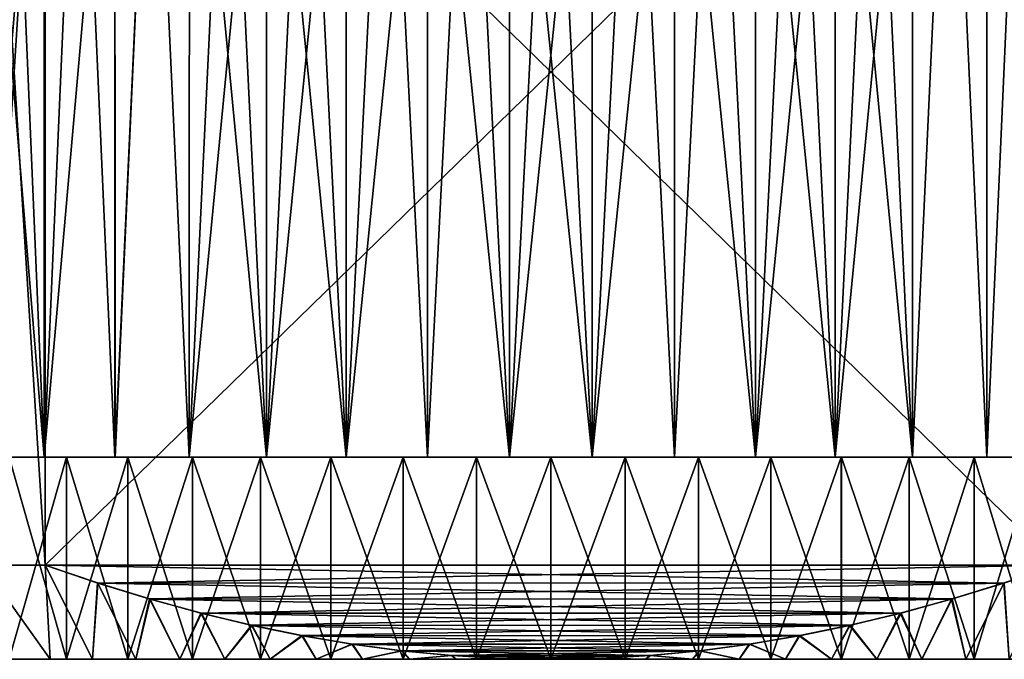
# Model space of a CAD drawing. Header units: metres. Extents: x -105 to 105, y -68 to 103.
# Tile 55 of 256: x -82 to -69, y 68 to 77. Entities that reach past the tile are written whole.
import ezdxf

# ---------------------------------------------------------------- set-up
doc = ezdxf.new("R2010")
doc.units = ezdxf.units.M
doc.layers.add('solid_FIT-BATH-150_SW0001', color=7, linetype='CONTINUOUS')

msp = doc.modelspace()

# ---------------------------------------------------------------- linework, layer by layer
at = {"layer": 'solid_FIT-BATH-150_SW0001'}
for points in [[(-82.594246, 82.82724, 13.379377), (-82.594246, 69.644539, 13.379377), (-81.763878, 69.644539, 13.796501)], [(-82.594246, 82.82724, 13.379377), (-81.763878, 69.644539, 13.796501), (-81.763878, 82.82724, 13.796501)], [(-82.594246, 69.644539, -14.786374), (-81.763878, 82.82724, -15.203499), (-81.763878, 69.644539, -15.203499)], [(-82.594246, 69.644539, -14.786374), (-82.594246, 82.82724, -14.786374), (-81.763878, 82.82724, -15.203499)], [(-68.236122, 69.644539, 13.796501), (-68.236122, 82.82724, 13.796501), (-81.763878, 69.644539, 13.796501)], [(-81.763878, 82.82724, 13.796501), (-81.763878, 69.644539, 13.796501), (-68.236122, 82.82724, 13.796501)], [(-68.236122, 69.644539, -15.203499), (-81.763878, 82.82724, -15.203499), (-68.236122, 82.82724, -15.203499)], [(-68.236122, 69.644539, -15.203499), (-81.763878, 69.644539, -15.203499), (-81.763878, 82.82724, -15.203499)], [(-82.668983, 81.834221, -10.319976), (-82.66954, 71.085892, -10.319492), (-81.775444, 71.085892, -10.969099)], [(-81.776093, 81.834221, 9.561713), (-81.775299, 71.085892, 9.562198), (-82.669395, 71.085892, 8.91261)], [(-82.22982, 81.834221, 9.247366), (-81.776093, 81.834221, 9.561713), (-82.669395, 71.085892, 8.91261)], [(-82.668983, 81.834221, -10.319976), (-81.775444, 71.085892, -10.969099), (-82.22982, 81.834221, -10.654363)], [(-82.22982, 81.834221, -10.654363), (-81.775444, 71.085892, -10.969099), (-81.776093, 81.834221, -10.96871)], [(-81.776093, 81.834221, 9.561713), (-81.308716, 81.834221, 9.855387), (-81.775299, 71.085892, 9.562198)], [(-81.776093, 81.834221, -10.96871), (-81.775444, 71.085892, -10.969099), (-81.308723, 81.834221, -11.262383)], [(-81.308723, 81.834221, -11.262383), (-81.775444, 71.085892, -10.969099), (-80.828415, 71.085892, -11.534868)], [(-80.828644, 81.834221, 10.127796), (-80.828293, 71.085892, 10.127938), (-81.775299, 71.085892, 9.562198)], [(-81.308716, 81.834221, 9.855387), (-80.828644, 81.834221, 10.127796), (-81.775299, 71.085892, 9.562198)], [(-81.308723, 81.834221, -11.262383), (-80.828415, 71.085892, -11.534868), (-80.828644, 81.834221, -11.534793)], [(-80.828644, 81.834221, 10.127796), (-80.336823, 81.834221, 10.378393), (-80.828293, 71.085892, 10.127938)], [(-80.828644, 81.834221, -11.534793), (-80.828415, 71.085892, -11.534868), (-80.336823, 81.834221, -11.78539)], [(-80.336823, 81.834221, -11.78539), (-80.828415, 71.085892, -11.534868), (-79.83477, 71.085892, -12.013388)], [(-80.336823, 81.834221, 10.378393), (-79.834641, 71.085892, 10.606444), (-80.828293, 71.085892, 10.127938)], [(-80.336823, 81.834221, 10.378393), (-79.834259, 81.834221, 10.606672), (-79.834641, 71.085892, 10.606444)], [(-80.336823, 81.834221, -11.78539), (-79.83477, 71.085892, -12.013388), (-79.834259, 81.834221, -12.013669)], [(-79.834259, 81.834221, -12.013669), (-79.83477, 71.085892, -12.013388), (-78.800972, 71.085892, -12.401473)], [(-78.800949, 81.834221, 10.994483), (-78.800781, 71.085892, 10.994538), (-79.834641, 71.085892, 10.606444)], [(-79.321953, 81.834221, 10.812173), (-78.800949, 81.834221, 10.994483), (-79.834641, 71.085892, 10.606444)], [(-79.834259, 81.834221, 10.606672), (-79.321953, 81.834221, 10.812173), (-79.834641, 71.085892, 10.606444)], [(-79.834259, 81.834221, -12.013669), (-78.800972, 71.085892, -12.401473), (-79.321953, 81.834221, -12.21917)], [(-79.321953, 81.834221, -12.21917), (-78.800972, 71.085892, -12.401473), (-78.800949, 81.834221, -12.40148)], [(-78.800949, 81.834221, -12.40148), (-78.800972, 71.085892, -12.401473), (-77.736465, 71.085892, -12.695174)], [(-78.800949, 81.834221, 10.994483), (-78.272293, 81.834221, 11.153234), (-78.800781, 71.085892, 10.994538)], [(-78.800949, 81.834221, -12.40148), (-77.736465, 71.085892, -12.695174), (-78.272293, 81.834221, -12.560231)], [(-77.737038, 81.834221, 11.288108), (-77.736351, 71.085892, 11.288207), (-78.800781, 71.085892, 10.994538)], [(-78.272293, 81.834221, 11.153234), (-77.737038, 81.834221, 11.288108), (-78.800781, 71.085892, 10.994538)], [(-78.272293, 81.834221, -12.560231), (-77.736465, 71.085892, -12.695174), (-77.737038, 81.834221, -12.695105)], [(-77.737038, 81.834221, 11.288108), (-77.196274, 81.834221, 11.398831), (-77.736351, 71.085892, 11.288207)], [(-77.737038, 81.834221, -12.695105), (-77.736465, 71.085892, -12.695174), (-77.196274, 81.834221, -12.805828)], [(-77.196274, 81.834221, -12.805828), (-77.736465, 71.085892, -12.695174), (-76.651329, 71.085892, -12.892104)], [(-76.651085, 81.834221, 11.485181), (-76.65123, 71.085892, 11.485119), (-77.736351, 71.085892, 11.288207)], [(-77.196274, 81.834221, 11.398831), (-76.651085, 81.834221, 11.485181), (-77.736351, 71.085892, 11.288207)], [(-77.196274, 81.834221, -12.805828), (-76.651329, 71.085892, -12.892104), (-76.651085, 81.834221, -12.892178)], [(-76.651085, 81.834221, -12.892178), (-76.651329, 71.085892, -12.892104), (-75.552635, 71.085892, -12.991045)], [(-76.102577, 81.834221, 11.546985), (-75.552521, 71.085892, 11.584054), (-76.65123, 71.085892, 11.485119)], [(-76.651085, 81.834221, 11.485181), (-76.102577, 81.834221, 11.546985), (-76.65123, 71.085892, 11.485119)], [(-76.651085, 81.834221, -12.892178), (-75.552635, 71.085892, -12.991045), (-76.102577, 81.834221, -12.953981)], [(-76.102577, 81.834221, 11.546985), (-75.551842, 81.834221, 11.584116), (-75.552521, 71.085892, 11.584054)], [(-76.102577, 81.834221, -12.953981), (-75.552635, 71.085892, -12.991045), (-75.551842, 81.834221, -12.991113)], [(-75.551842, 81.834221, -12.991113), (-75.552635, 71.085892, -12.991045), (-74.447479, 71.085892, -12.991051)], [(-74.448158, 81.834221, 11.584116), (-74.447365, 71.085892, 11.584048), (-75.552521, 71.085892, 11.584054)], [(-75, 81.834221, 11.596501), (-74.448158, 81.834221, 11.584116), (-75.552521, 71.085892, 11.584054)], [(-75.551842, 81.834221, 11.584116), (-75, 81.834221, 11.596501), (-75.552521, 71.085892, 11.584054)], [(-75.551842, 81.834221, -12.991113), (-74.447479, 71.085892, -12.991051), (-75, 81.834221, -13.003498)], [(-75, 81.834221, -13.003498), (-74.447479, 71.085892, -12.991051), (-74.448158, 81.834221, -12.991113)], [(-74.448158, 81.834221, 11.584116), (-73.897423, 81.834221, 11.546985), (-74.447365, 71.085892, 11.584048)], [(-74.448158, 81.834221, -12.991113), (-74.447479, 71.085892, -12.991051), (-73.897423, 81.834221, -12.953981)], [(-73.897423, 81.834221, -12.953981), (-74.447479, 71.085892, -12.991051), (-73.34877, 71.085892, -12.892116)], [(-73.348915, 81.834221, 11.485181), (-73.348671, 71.085892, 11.485107), (-74.447365, 71.085892, 11.584048)], [(-73.897423, 81.834221, 11.546985), (-73.348915, 81.834221, 11.485181), (-74.447365, 71.085892, 11.584048)], [(-73.897423, 81.834221, -12.953981), (-73.34877, 71.085892, -12.892116), (-73.348915, 81.834221, -12.892178)], [(-73.348915, 81.834221, 11.485181), (-72.803726, 81.834221, 11.398831), (-73.348671, 71.085892, 11.485107)], [(-73.348915, 81.834221, -12.892178), (-73.34877, 71.085892, -12.892116), (-72.263649, 71.085892, -12.695204)], [(-73.348915, 81.834221, -12.892178), (-72.263649, 71.085892, -12.695204), (-72.803726, 81.834221, -12.805828)], [(-72.803726, 81.834221, 11.398831), (-72.263535, 71.085892, 11.288177), (-73.348671, 71.085892, 11.485107)], [(-72.803726, 81.834221, 11.398831), (-72.262962, 81.834221, 11.288108), (-72.263535, 71.085892, 11.288177)], [(-72.803726, 81.834221, -12.805828), (-72.263649, 71.085892, -12.695204), (-72.262962, 81.834221, -12.695105)], [(-72.262962, 81.834221, -12.695105), (-72.263649, 71.085892, -12.695204), (-71.199219, 71.085892, -12.401535)], [(-71.199051, 81.834221, 10.994483), (-71.199028, 71.085892, 10.994476), (-72.263535, 71.085892, 11.288177)], [(-71.727707, 81.834221, 11.153234), (-71.199051, 81.834221, 10.994483), (-72.263535, 71.085892, 11.288177)], [(-72.262962, 81.834221, 11.288108), (-71.727707, 81.834221, 11.153234), (-72.263535, 71.085892, 11.288177)], [(-72.262962, 81.834221, -12.695105), (-71.199219, 71.085892, -12.401535), (-71.727707, 81.834221, -12.560231)], [(-71.727707, 81.834221, -12.560231), (-71.199219, 71.085892, -12.401535), (-71.199051, 81.834221, -12.40148)], [(-71.199051, 81.834221, -12.40148), (-71.199219, 71.085892, -12.401535), (-70.165359, 71.085892, -12.013441)], [(-71.199051, 81.834221, 10.994483), (-70.678047, 81.834221, 10.812173), (-71.199028, 71.085892, 10.994476)], [(-71.199051, 81.834221, -12.40148), (-70.165359, 71.085892, -12.013441), (-70.678047, 81.834221, -12.21917)], [(-70.165741, 81.834221, 10.606672), (-70.16523, 71.085892, 10.606391), (-71.199028, 71.085892, 10.994476)], [(-70.678047, 81.834221, 10.812173), (-70.165741, 81.834221, 10.606672), (-71.199028, 71.085892, 10.994476)], [(-70.678047, 81.834221, -12.21917), (-70.165359, 71.085892, -12.013441), (-70.165741, 81.834221, -12.013669)], [(-70.165741, 81.834221, 10.606672), (-69.663177, 81.834221, 10.378393), (-70.16523, 71.085892, 10.606391)], [(-70.165741, 81.834221, -12.013669), (-70.165359, 71.085892, -12.013441), (-69.663177, 81.834221, -11.78539)], [(-69.663177, 81.834221, -11.78539), (-70.165359, 71.085892, -12.013441), (-69.171707, 71.085892, -11.534935)], [(-69.663177, 81.834221, 10.378393), (-69.171585, 71.085892, 10.127872), (-70.16523, 71.085892, 10.606391)], [(-69.663177, 81.834221, 10.378393), (-69.171356, 81.834221, 10.127796), (-69.171585, 71.085892, 10.127872)], [(-69.663177, 81.834221, -11.78539), (-69.171707, 71.085892, -11.534935), (-69.171356, 81.834221, -11.534793)], [(-69.171356, 81.834221, -11.534793), (-69.171707, 71.085892, -11.534935), (-68.224701, 71.085892, -10.969194)], [(-68.691277, 81.834221, 9.855387), (-68.224556, 71.085892, 9.562102), (-69.171585, 71.085892, 10.127872)], [(-69.171356, 81.834221, 10.127796), (-68.691277, 81.834221, 9.855387), (-69.171585, 71.085892, 10.127872)], [(-69.171356, 81.834221, -11.534793), (-68.224701, 71.085892, -10.969194), (-68.691277, 81.834221, -11.262383)], [(-84.262367, 71.085892, -8.796528), (-82.242416, 71.085892, -8.647596), (-81.478592, 71.085892, -9.28197)], [(-83.500244, 71.085892, -9.593655), (-84.262367, 71.085892, -8.796528), (-81.478592, 71.085892, -9.28197)], [(-84.262268, 71.085892, 7.38965), (-81.478798, 71.085892, 7.874815), (-82.242554, 71.085892, 7.240481)], [(-84.262268, 71.085892, 7.38965), (-83.500137, 71.085892, 8.186758), (-81.478798, 71.085892, 7.874815)], [(-83.500244, 71.085892, -9.593655), (-81.478592, 71.085892, -9.28197), (-80.658447, 71.085892, -9.843697)], [(-82.66954, 71.085892, -10.319492), (-83.500244, 71.085892, -9.593655), (-80.658447, 71.085892, -9.843697)], [(-83.500137, 71.085892, 8.186758), (-80.6586, 71.085892, 8.4366), (-81.478798, 71.085892, 7.874815)], [(-83.500137, 71.085892, 8.186758), (-82.669395, 71.085892, 8.91261), (-80.6586, 71.085892, 8.4366)], [(-82.66954, 71.085892, -10.319492), (-80.658447, 71.085892, -9.843697), (-79.791664, 71.085892, -10.326477)], [(-82.66954, 71.085892, -10.319492), (-79.791664, 71.085892, -10.326477), (-78.883957, 71.085892, -10.72729)], [(-81.775444, 71.085892, -10.969099), (-82.66954, 71.085892, -10.319492), (-78.883957, 71.085892, -10.72729)], [(-82.669395, 71.085892, 8.91261), (-79.791817, 71.085892, 8.919407), (-80.6586, 71.085892, 8.4366)], [(-82.669395, 71.085892, 8.91261), (-81.775299, 71.085892, 9.562198), (-79.791817, 71.085892, 8.919407)], [(-82.242554, 71.085892, 7.240481), (-81.478798, 71.085892, 7.874815), (-82.242416, 68.385887, 7.2406)], [(-82.242416, 71.085892, -8.647596), (-82.242554, 68.385887, -8.647478), (-81.478798, 68.385887, -9.281811)], [(-81.478798, 71.085892, 7.874815), (-81.478592, 68.385887, 7.874974), (-82.242416, 68.385887, 7.2406)], [(-81.478592, 71.085892, -9.28197), (-82.242416, 71.085892, -8.647596), (-81.478798, 68.385887, -9.281811)], [(-81.775444, 71.085892, -10.969099), (-78.883957, 71.085892, -10.72729), (-77.941055, 71.085892, -11.04333)], [(-81.775444, 71.085892, -10.969099), (-77.941055, 71.085892, -11.04333), (-76.974968, 71.085892, -11.270483)], [(-81.775444, 71.085892, -10.969099), (-76.974968, 71.085892, -11.270483), (-75.992348, 71.085892, -11.407534)], [(-80.828415, 71.085892, -11.534868), (-81.775444, 71.085892, -10.969099), (-75.992348, 71.085892, -11.407534)], [(-81.775299, 71.085892, 9.562198), (-77.941238, 71.085892, 9.636283), (-78.884125, 71.085892, 9.320227)], [(-81.775299, 71.085892, 9.562198), (-80.828293, 71.085892, 10.127938), (-77.941238, 71.085892, 9.636283)], [(-81.775299, 71.085892, 9.562198), (-78.884125, 71.085892, 9.320227), (-79.791817, 71.085892, 8.919407)], [(-81.478798, 71.085892, 7.874815), (-80.6586, 71.085892, 8.4366), (-81.478592, 68.385887, 7.874974)], [(-81.478592, 71.085892, -9.28197), (-81.478798, 68.385887, -9.281811), (-80.6586, 68.385887, -9.843596)], [(-80.6586, 71.085892, 8.4366), (-80.658447, 68.385887, 8.4367), (-81.478592, 68.385887, 7.874974)], [(-80.658447, 71.085892, -9.843697), (-81.478592, 71.085892, -9.28197), (-80.6586, 68.385887, -9.843596)], [(-80.828415, 71.085892, -11.534868), (-75.992348, 71.085892, -11.407534), (-74.999886, 71.085892, -11.453498)], [(-69.171707, 71.085892, -11.534935), (-80.828415, 71.085892, -11.534868), (-74.999886, 71.085892, -11.453498)], [(-69.171707, 71.085892, -11.534935), (-79.83477, 71.085892, -12.013388), (-80.828415, 71.085892, -11.534868)], [(-80.828293, 71.085892, 10.127938), (-75.000114, 71.085892, 10.046501), (-75.9925, 71.085892, 10.000526)], [(-80.828293, 71.085892, 10.127938), (-69.171585, 71.085892, 10.127872), (-75.000114, 71.085892, 10.046501)], [(-80.828293, 71.085892, 10.127938), (-75.9925, 71.085892, 10.000526), (-76.975105, 71.085892, 9.863458)], [(-80.828293, 71.085892, 10.127938), (-76.975105, 71.085892, 9.863458), (-77.941238, 71.085892, 9.636283)], [(-80.828293, 71.085892, 10.127938), (-70.16523, 71.085892, 10.606391), (-69.171585, 71.085892, 10.127872)], [(-80.828293, 71.085892, 10.127938), (-79.834641, 71.085892, 10.606444), (-70.16523, 71.085892, 10.606391)], [(-80.6586, 71.085892, 8.4366), (-79.791817, 71.085892, 8.919407), (-80.658447, 68.385887, 8.4367)], [(-80.658447, 71.085892, -9.843697), (-80.6586, 68.385887, -9.843596), (-79.791817, 68.385887, -10.326404)], [(-79.791817, 71.085892, 8.919407), (-79.791664, 68.385887, 8.91948), (-80.658447, 68.385887, 8.4367)], [(-79.791664, 71.085892, -10.326477), (-80.658447, 71.085892, -9.843697), (-79.791817, 68.385887, -10.326404)], [(-70.165359, 71.085892, -12.013441), (-78.800972, 71.085892, -12.401473), (-79.83477, 71.085892, -12.013388)], [(-69.171707, 71.085892, -11.534935), (-70.165359, 71.085892, -12.013441), (-79.83477, 71.085892, -12.013388)], [(-79.834641, 71.085892, 10.606444), (-71.199028, 71.085892, 10.994476), (-70.16523, 71.085892, 10.606391)], [(-79.834641, 71.085892, 10.606444), (-78.800781, 71.085892, 10.994538), (-71.199028, 71.085892, 10.994476)], [(-79.791817, 71.085892, 8.919407), (-78.884125, 71.085892, 9.320227), (-79.791664, 68.385887, 8.91948)], [(-79.791664, 71.085892, -10.326477), (-79.791817, 68.385887, -10.326404), (-78.884125, 68.385887, -10.727223)], [(-78.884125, 71.085892, 9.320227), (-78.883957, 68.385887, 9.320293), (-79.791664, 68.385887, 8.91948)], [(-78.883957, 71.085892, -10.72729), (-79.791664, 71.085892, -10.326477), (-78.884125, 68.385887, -10.727223)], [(-78.884125, 71.085892, 9.320227), (-77.941238, 71.085892, 9.636283), (-78.883957, 68.385887, 9.320293)], [(-78.883957, 71.085892, -10.72729), (-78.884125, 68.385887, -10.727223), (-77.941238, 68.385887, -11.04328)], [(-77.941238, 71.085892, 9.636283), (-77.941055, 68.385887, 9.636333), (-78.883957, 68.385887, 9.320293)], [(-77.941055, 71.085892, -11.04333), (-78.883957, 71.085892, -10.72729), (-77.941238, 68.385887, -11.04328)], [(-71.199219, 71.085892, -12.401535), (-77.736465, 71.085892, -12.695174), (-78.800972, 71.085892, -12.401473)], [(-70.165359, 71.085892, -12.013441), (-71.199219, 71.085892, -12.401535), (-78.800972, 71.085892, -12.401473)], [(-78.800781, 71.085892, 10.994538), (-72.263535, 71.085892, 11.288177), (-71.199028, 71.085892, 10.994476)], [(-78.800781, 71.085892, 10.994538), (-77.736351, 71.085892, 11.288207), (-72.263535, 71.085892, 11.288177)], [(-77.941238, 71.085892, 9.636283), (-76.975105, 71.085892, 9.863458), (-77.941055, 68.385887, 9.636333)], [(-77.941055, 71.085892, -11.04333), (-77.941238, 68.385887, -11.04328), (-76.975105, 68.385887, -11.270454)], [(-76.975105, 71.085892, 9.863458), (-76.974968, 68.385887, 9.863486), (-77.941055, 68.385887, 9.636333)], [(-76.974968, 71.085892, -11.270483), (-77.941055, 71.085892, -11.04333), (-76.975105, 68.385887, -11.270454)], [(-73.34877, 71.085892, -12.892116), (-76.651329, 71.085892, -12.892104), (-77.736465, 71.085892, -12.695174)], [(-72.263649, 71.085892, -12.695204), (-73.34877, 71.085892, -12.892116), (-77.736465, 71.085892, -12.695174)], [(-71.199219, 71.085892, -12.401535), (-72.263649, 71.085892, -12.695204), (-77.736465, 71.085892, -12.695174)], [(-77.736351, 71.085892, 11.288207), (-76.65123, 71.085892, 11.485119), (-72.263535, 71.085892, 11.288177)], [(-76.975105, 71.085892, 9.863458), (-75.9925, 71.085892, 10.000526), (-76.974968, 68.385887, 9.863486)], [(-76.974968, 71.085892, -11.270483), (-76.975105, 68.385887, -11.270454), (-75.9925, 68.385887, -11.407523)], [(-75.9925, 71.085892, 10.000526), (-75.992348, 68.385887, 10.000537), (-76.974968, 68.385887, 9.863486)], [(-75.992348, 71.085892, -11.407534), (-76.974968, 71.085892, -11.270483), (-75.9925, 68.385887, -11.407523)], [(-74.447479, 71.085892, -12.991051), (-75.552635, 71.085892, -12.991045), (-76.651329, 71.085892, -12.892104)], [(-73.34877, 71.085892, -12.892116), (-74.447479, 71.085892, -12.991051), (-76.651329, 71.085892, -12.892104)], [(-76.65123, 71.085892, 11.485119), (-73.348671, 71.085892, 11.485107), (-72.263535, 71.085892, 11.288177)], [(-76.65123, 71.085892, 11.485119), (-75.552521, 71.085892, 11.584054), (-73.348671, 71.085892, 11.485107)], [(-75.9925, 71.085892, 10.000526), (-75.000114, 71.085892, 10.046501), (-75.992348, 68.385887, 10.000537)], [(-75.992348, 71.085892, -11.407534), (-75.9925, 68.385887, -11.407523), (-75.000114, 68.385887, -11.453498)], [(-75.000114, 71.085892, 10.046501), (-74.999886, 68.385887, 10.046501), (-75.992348, 68.385887, 10.000537)], [(-74.999886, 71.085892, -11.453498), (-75.992348, 71.085892, -11.407534), (-75.000114, 68.385887, -11.453498)], [(-75.552521, 71.085892, 11.584054), (-74.447365, 71.085892, 11.584048), (-73.348671, 71.085892, 11.485107)], [(-75.000114, 71.085892, 10.046501), (-74.007652, 71.085892, 10.000537), (-74.999886, 68.385887, 10.046501)], [(-74.999886, 71.085892, -11.453498), (-75.000114, 68.385887, -11.453498), (-74.007652, 68.385887, -11.407534)], [(-69.171585, 71.085892, 10.127872), (-74.007652, 71.085892, 10.000537), (-75.000114, 71.085892, 10.046501)], [(-74.007652, 71.085892, 10.000537), (-74.0075, 68.385887, 10.000526), (-74.999886, 68.385887, 10.046501)], [(-74.0075, 71.085892, -11.407523), (-74.999886, 71.085892, -11.453498), (-74.007652, 68.385887, -11.407534)], [(-69.171707, 71.085892, -11.534935), (-74.999886, 71.085892, -11.453498), (-74.0075, 71.085892, -11.407523)], [(-74.007652, 71.085892, 10.000537), (-73.025032, 71.085892, 9.863486), (-74.0075, 68.385887, 10.000526)], [(-74.0075, 71.085892, -11.407523), (-74.007652, 68.385887, -11.407534), (-73.025032, 68.385887, -11.270483)], [(-68.224556, 71.085892, 9.562102), (-73.025032, 71.085892, 9.863486), (-74.007652, 71.085892, 10.000537)], [(-69.171585, 71.085892, 10.127872), (-68.224556, 71.085892, 9.562102), (-74.007652, 71.085892, 10.000537)], [(-73.025032, 71.085892, 9.863486), (-73.024895, 68.385887, 9.863458), (-74.0075, 68.385887, 10.000526)], [(-73.024895, 71.085892, -11.270454), (-74.0075, 71.085892, -11.407523), (-73.025032, 68.385887, -11.270483)], [(-69.171707, 71.085892, -11.534935), (-74.0075, 71.085892, -11.407523), (-73.024895, 71.085892, -11.270454)], [(-73.025032, 71.085892, 9.863486), (-72.058945, 71.085892, 9.636333), (-73.024895, 68.385887, 9.863458)], [(-73.024895, 71.085892, -11.270454), (-73.025032, 68.385887, -11.270483), (-72.058945, 68.385887, -11.04333)], [(-68.224556, 71.085892, 9.562102), (-72.058945, 71.085892, 9.636333), (-73.025032, 71.085892, 9.863486)], [(-72.058945, 71.085892, 9.636333), (-72.058762, 68.385887, 9.636283), (-73.024895, 68.385887, 9.863458)], [(-72.058762, 71.085892, -11.04328), (-73.024895, 71.085892, -11.270454), (-72.058945, 68.385887, -11.04333)], [(-69.171707, 71.085892, -11.534935), (-73.024895, 71.085892, -11.270454), (-72.058762, 71.085892, -11.04328)], [(-72.058945, 71.085892, 9.636333), (-71.116043, 71.085892, 9.320293), (-72.058762, 68.385887, 9.636283)], [(-72.058762, 71.085892, -11.04328), (-72.058945, 68.385887, -11.04333), (-71.116043, 68.385887, -10.72729)], [(-68.224556, 71.085892, 9.562102), (-71.116043, 71.085892, 9.320293), (-72.058945, 71.085892, 9.636333)], [(-71.116043, 71.085892, 9.320293), (-71.115875, 68.385887, 9.320227), (-72.058762, 68.385887, 9.636283)], [(-71.115875, 71.085892, -10.727223), (-72.058762, 71.085892, -11.04328), (-71.116043, 68.385887, -10.72729)], [(-68.224701, 71.085892, -10.969194), (-72.058762, 71.085892, -11.04328), (-71.115875, 71.085892, -10.727223)], [(-68.224701, 71.085892, -10.969194), (-69.171707, 71.085892, -11.534935), (-72.058762, 71.085892, -11.04328)], [(-71.116043, 71.085892, 9.320293), (-70.208336, 71.085892, 8.91948), (-71.115875, 68.385887, 9.320227)], [(-71.115875, 71.085892, -10.727223), (-71.116043, 68.385887, -10.72729), (-70.208336, 68.385887, -10.326477)], [(-67.33046, 71.085892, 8.912496), (-70.208336, 71.085892, 8.91948), (-71.116043, 71.085892, 9.320293)], [(-68.224556, 71.085892, 9.562102), (-67.33046, 71.085892, 8.912496), (-71.116043, 71.085892, 9.320293)], [(-70.208336, 71.085892, 8.91948), (-70.208183, 68.385887, 8.919407), (-71.115875, 68.385887, 9.320227)], [(-70.208183, 71.085892, -10.326404), (-71.115875, 71.085892, -10.727223), (-70.208336, 68.385887, -10.326477)], [(-68.224701, 71.085892, -10.969194), (-71.115875, 71.085892, -10.727223), (-70.208183, 71.085892, -10.326404)], [(-70.208336, 71.085892, 8.91948), (-69.341553, 71.085892, 8.4367), (-70.208183, 68.385887, 8.919407)], [(-70.208183, 71.085892, -10.326404), (-70.208336, 68.385887, -10.326477), (-69.341553, 68.385887, -9.843697)], [(-67.33046, 71.085892, 8.912496), (-69.341553, 71.085892, 8.4367), (-70.208336, 71.085892, 8.91948)], [(-69.341553, 71.085892, 8.4367), (-69.3414, 68.385887, 8.4366), (-70.208183, 68.385887, 8.919407)], [(-69.3414, 71.085892, -9.843596), (-70.208183, 71.085892, -10.326404), (-69.341553, 68.385887, -9.843697)], [(-67.330605, 71.085892, -10.319607), (-70.208183, 71.085892, -10.326404), (-69.3414, 71.085892, -9.843596)], [(-67.330605, 71.085892, -10.319607), (-68.224701, 71.085892, -10.969194), (-70.208183, 71.085892, -10.326404)], [(-69.341553, 71.085892, 8.4367), (-68.521408, 71.085892, 7.874974), (-69.3414, 68.385887, 8.4366)], [(-69.3414, 71.085892, -9.843596), (-69.341553, 68.385887, -9.843697), (-68.521408, 68.385887, -9.28197)], [(-66.499756, 71.085892, 8.186658), (-68.521408, 71.085892, 7.874974), (-69.341553, 71.085892, 8.4367)], [(-67.33046, 71.085892, 8.912496), (-66.499756, 71.085892, 8.186658), (-69.341553, 71.085892, 8.4367)], [(-68.521408, 71.085892, 7.874974), (-68.521202, 68.385887, 7.874815), (-69.3414, 68.385887, 8.4366)], [(-68.521202, 71.085892, -9.281811), (-69.3414, 71.085892, -9.843596), (-68.521408, 68.385887, -9.28197)], [(-66.499863, 71.085892, -9.593755), (-69.3414, 71.085892, -9.843596), (-68.521202, 71.085892, -9.281811)], [(-66.499863, 71.085892, -9.593755), (-67.330605, 71.085892, -10.319607), (-69.3414, 71.085892, -9.843596)], [(-82.594246, 69.644539, 13.379377), (-82.249947, 68.385887, 11.853778), (-81.694633, 68.385887, 12.158502)], [(-82.594246, 69.644539, 13.379377), (-81.694633, 68.385887, 12.158502), (-81.763878, 69.644539, 13.796501)], [(-82.594246, 69.644539, -14.786374), (-81.694633, 68.385887, -13.565498), (-82.249947, 68.385887, -13.260775)], [(-82.594246, 69.644539, -14.786374), (-81.763878, 69.644539, -15.203499), (-81.694633, 68.385887, -13.565498)], [(-81.763878, 69.644539, 13.796501), (-81.694633, 68.385887, 12.158502), (-81.127922, 68.385887, 12.437977)], [(-81.056549, 69.404541, 13.796501), (-81.763878, 69.644539, 13.796501), (-81.127922, 68.385887, 12.437977)], [(-81.763878, 69.644539, -15.203499), (-81.127922, 68.385887, -13.844974), (-81.694633, 68.385887, -13.565498)], [(-81.061256, 69.406006, -15.203499), (-81.127922, 68.385887, -13.844974), (-81.763878, 69.644539, -15.203499)], [(-68.236122, 69.644539, 13.796501), (-81.763878, 69.644539, 13.796501), (-81.056549, 69.404541, 13.796501)], [(-68.943451, 69.404541, -15.203499), (-81.061256, 69.406006, -15.203499), (-81.763878, 69.644539, -15.203499)], [(-68.236122, 69.644539, -15.203499), (-68.943451, 69.404541, -15.203499), (-81.763878, 69.644539, -15.203499)], [(-68.938744, 69.406006, 13.796501), (-68.236122, 69.644539, 13.796501), (-81.056549, 69.404541, 13.796501)], [(-68.236122, 69.644539, -15.203499), (-68.872078, 68.385887, -13.844974), (-68.943451, 69.404541, -15.203499)], [(-68.938744, 69.406006, 13.796501), (-68.872078, 68.385887, 12.437977), (-68.236122, 69.644539, 13.796501)], [(-81.061256, 69.406006, -15.203499), (-80.54879, 68.385887, -14.099783), (-81.127922, 68.385887, -13.844974)], [(-81.056549, 69.404541, 13.796501), (-81.127922, 68.385887, 12.437977), (-80.54879, 68.385887, 12.692786)], [(-80.367035, 69.192604, -15.203499), (-80.54879, 68.385887, -14.099783), (-81.061256, 69.406006, -15.203499)], [(-68.943451, 69.404541, -15.203499), (-80.367035, 69.192604, -15.203499), (-81.061256, 69.406006, -15.203499)], [(-69.632965, 69.192604, 13.796501), (-68.938744, 69.406006, 13.796501), (-81.056549, 69.404541, 13.796501)], [(-80.358955, 69.190247, 13.796501), (-81.056549, 69.404541, 13.796501), (-80.54879, 68.385887, 12.692786)], [(-69.632965, 69.192604, 13.796501), (-81.056549, 69.404541, 13.796501), (-80.358955, 69.190247, 13.796501)], [(-68.943451, 69.404541, -15.203499), (-69.641045, 69.190247, -15.203499), (-80.367035, 69.192604, -15.203499)], [(-68.943451, 69.404541, -15.203499), (-69.45121, 68.385887, -14.099783), (-69.641045, 69.190247, -15.203499)], [(-69.632965, 69.192604, 13.796501), (-69.45121, 68.385887, 12.692786), (-68.938744, 69.406006, 13.796501)], [(-68.938744, 69.406006, 13.796501), (-69.45121, 68.385887, 12.692786), (-68.872078, 68.385887, 12.437977)], [(-68.943451, 69.404541, -15.203499), (-68.872078, 68.385887, -13.844974), (-69.45121, 68.385887, -14.099783)], [(-80.367035, 69.192604, -15.203499), (-79.959679, 68.385887, -14.3289), (-80.54879, 68.385887, -14.099783)], [(-80.358955, 69.190247, 13.796501), (-80.54879, 68.385887, 12.692786), (-79.959679, 68.385887, 12.921904)], [(-79.682007, 69.00441, -15.203499), (-79.959679, 68.385887, -14.3289), (-80.367035, 69.192604, -15.203499)], [(-69.641045, 69.190247, -15.203499), (-79.682007, 69.00441, -15.203499), (-80.367035, 69.192604, -15.203499)], [(-70.317993, 69.00441, 13.796501), (-69.632965, 69.192604, 13.796501), (-80.358955, 69.190247, 13.796501)], [(-79.671936, 69.001808, 13.796501), (-80.358955, 69.190247, 13.796501), (-79.959679, 68.385887, 12.921904)], [(-70.317993, 69.00441, 13.796501), (-80.358955, 69.190247, 13.796501), (-79.671936, 69.001808, 13.796501)], [(-69.641045, 69.190247, -15.203499), (-70.328064, 69.001808, -15.203499), (-79.682007, 69.00441, -15.203499)], [(-69.641045, 69.190247, -15.203499), (-70.040321, 68.385887, -14.3289), (-70.328064, 69.001808, -15.203499)], [(-70.317993, 69.00441, 13.796501), (-70.040321, 68.385887, 12.921904), (-69.632965, 69.192604, 13.796501)], [(-69.632965, 69.192604, 13.796501), (-70.040321, 68.385887, 12.921904), (-69.45121, 68.385887, 12.692786)], [(-69.641045, 69.190247, -15.203499), (-69.45121, 68.385887, -14.099783), (-70.040321, 68.385887, -14.3289)], [(-79.682007, 69.00441, -15.203499), (-79.36058, 68.385887, -14.532194), (-79.959679, 68.385887, -14.3289)], [(-79.671936, 69.001808, 13.796501), (-79.959679, 68.385887, 12.921904), (-79.36058, 68.385887, 13.125197)], [(-79.003815, 68.841202, -15.203499), (-79.36058, 68.385887, -14.532194), (-79.682007, 69.00441, -15.203499)], [(-70.328064, 69.001808, -15.203499), (-79.003815, 68.841202, -15.203499), (-79.682007, 69.00441, -15.203499)], [(-70.996185, 68.841202, 13.796501), (-70.317993, 69.00441, 13.796501), (-79.671936, 69.001808, 13.796501)], [(-78.992943, 68.838776, 13.796501), (-79.671936, 69.001808, 13.796501), (-79.36058, 68.385887, 13.125197)], [(-70.996185, 68.841202, 13.796501), (-79.671936, 69.001808, 13.796501), (-78.992943, 68.838776, 13.796501)], [(-70.328064, 69.001808, -15.203499), (-71.007057, 68.838776, -15.203499), (-79.003815, 68.841202, -15.203499)], [(-70.328064, 69.001808, -15.203499), (-70.63942, 68.385887, -14.532194), (-71.007057, 68.838776, -15.203499)], [(-70.996185, 68.841202, 13.796501), (-70.63942, 68.385887, 13.125197), (-70.317993, 69.00441, 13.796501)], [(-70.317993, 69.00441, 13.796501), (-70.63942, 68.385887, 13.125197), (-70.040321, 68.385887, 12.921904)], [(-70.328064, 69.001808, -15.203499), (-70.040321, 68.385887, -14.3289), (-70.63942, 68.385887, -14.532194)], [(-79.003815, 68.841202, -15.203499), (-78.752251, 68.385887, -14.709531), (-79.36058, 68.385887, -14.532194)], [(-78.992943, 68.838776, 13.796501), (-79.36058, 68.385887, 13.125197), (-78.752251, 68.385887, 13.302534)], [(-78.330734, 68.702736, -15.203499), (-78.752251, 68.385887, -14.709531), (-79.003815, 68.841202, -15.203499)], [(-71.007057, 68.838776, -15.203499), (-78.330734, 68.702736, -15.203499), (-79.003815, 68.841202, -15.203499)], [(-71.669266, 68.702736, 13.796501), (-70.996185, 68.841202, 13.796501), (-78.992943, 68.838776, 13.796501)], [(-78.320099, 68.700737, 13.796501), (-78.992943, 68.838776, 13.796501), (-78.752251, 68.385887, 13.302534)], [(-71.669266, 68.702736, 13.796501), (-78.992943, 68.838776, 13.796501), (-78.320099, 68.700737, 13.796501)], [(-71.007057, 68.838776, -15.203499), (-71.679901, 68.700737, -15.203499), (-78.330734, 68.702736, -15.203499)], [(-71.007057, 68.838776, -15.203499), (-71.247749, 68.385887, -14.709531), (-71.679901, 68.700737, -15.203499)], [(-71.669266, 68.702736, 13.796501), (-71.247749, 68.385887, 13.302534), (-70.996185, 68.841202, 13.796501)], [(-70.996185, 68.841202, 13.796501), (-71.247749, 68.385887, 13.302534), (-70.63942, 68.385887, 13.125197)], [(-71.007057, 68.838776, -15.203499), (-70.63942, 68.385887, -14.532194), (-71.247749, 68.385887, -14.709531)], [(-78.330734, 68.702736, -15.203499), (-78.138275, 68.385887, -14.859811), (-78.752251, 68.385887, -14.709531)], [(-78.320099, 68.700737, 13.796501), (-78.752251, 68.385887, 13.302534), (-78.138275, 68.385887, 13.452814)], [(-77.66169, 68.58918, -15.203499), (-78.138275, 68.385887, -14.859811), (-78.330734, 68.702736, -15.203499)], [(-71.679901, 68.700737, -15.203499), (-77.66169, 68.58918, -15.203499), (-78.330734, 68.702736, -15.203499)], [(-72.33831, 68.58918, 13.796501), (-71.669266, 68.702736, 13.796501), (-78.320099, 68.700737, 13.796501)], [(-77.652145, 68.587738, 13.796501), (-78.320099, 68.700737, 13.796501), (-78.138275, 68.385887, 13.452814)], [(-72.33831, 68.58918, 13.796501), (-78.320099, 68.700737, 13.796501), (-77.652145, 68.587738, 13.796501)], [(-71.679901, 68.700737, -15.203499), (-72.347855, 68.587738, -15.203499), (-77.66169, 68.58918, -15.203499)], [(-71.679901, 68.700737, -15.203499), (-71.861725, 68.385887, -14.859811), (-72.347855, 68.587738, -15.203499)], [(-72.33831, 68.58918, 13.796501), (-71.861725, 68.385887, 13.452814), (-71.669266, 68.702736, 13.796501)], [(-71.669266, 68.702736, 13.796501), (-71.861725, 68.385887, 13.452814), (-71.247749, 68.385887, 13.302534)], [(-71.679901, 68.700737, -15.203499), (-71.247749, 68.385887, -14.709531), (-71.861725, 68.385887, -14.859811)], [(-77.66169, 68.58918, -15.203499), (-77.517715, 68.385887, -14.983204), (-78.138275, 68.385887, -14.859811)], [(-77.652145, 68.587738, 13.796501), (-78.138275, 68.385887, 13.452814), (-77.517715, 68.385887, 13.576207)], [(-76.995453, 68.500542, -15.203499), (-77.517715, 68.385887, -14.983204), (-77.66169, 68.58918, -15.203499)], [(-72.347855, 68.587738, -15.203499), (-76.995453, 68.500542, -15.203499), (-77.66169, 68.58918, -15.203499)], [(-73.004547, 68.500542, 13.796501), (-72.33831, 68.58918, 13.796501), (-77.652145, 68.587738, 13.796501)], [(-76.987717, 68.499649, 13.796501), (-77.652145, 68.587738, 13.796501), (-77.517715, 68.385887, 13.576207)], [(-73.004547, 68.500542, 13.796501), (-77.652145, 68.587738, 13.796501), (-76.987717, 68.499649, 13.796501)], [(-76.995453, 68.500542, -15.203499), (-76.892426, 68.385887, -15.079471), (-77.517715, 68.385887, -14.983204)], [(-76.987717, 68.499649, 13.796501), (-77.517715, 68.385887, 13.576207), (-76.892426, 68.385887, 13.672474)], [(-72.347855, 68.587738, -15.203499), (-73.012283, 68.499649, -15.203499), (-76.995453, 68.500542, -15.203499)], [(-76.330658, 68.437012, -15.203499), (-76.892426, 68.385887, -15.079471), (-76.995453, 68.500542, -15.203499)], [(-73.012283, 68.499649, -15.203499), (-76.330658, 68.437012, -15.203499), (-76.995453, 68.500542, -15.203499)], [(-73.669342, 68.437012, 13.796501), (-73.004547, 68.500542, 13.796501), (-76.987717, 68.499649, 13.796501)], [(-76.325233, 68.4366, 13.796501), (-76.987717, 68.499649, 13.796501), (-76.892426, 68.385887, 13.672474)], [(-73.669342, 68.437012, 13.796501), (-76.987717, 68.499649, 13.796501), (-76.325233, 68.4366, 13.796501)], [(-73.012283, 68.499649, -15.203499), (-73.674767, 68.4366, -15.203499), (-76.330658, 68.437012, -15.203499)], [(-73.012283, 68.499649, -15.203499), (-73.107574, 68.385887, -15.079471), (-73.674767, 68.4366, -15.203499)], [(-73.669342, 68.437012, 13.796501), (-73.107574, 68.385887, 13.672474), (-73.004547, 68.500542, 13.796501)], [(-73.004547, 68.500542, 13.796501), (-73.107574, 68.385887, 13.672474), (-72.482285, 68.385887, 13.576207)], [(-73.012283, 68.499649, -15.203499), (-72.482285, 68.385887, -14.983204), (-73.107574, 68.385887, -15.079471)], [(-72.347855, 68.587738, -15.203499), (-72.482285, 68.385887, -14.983204), (-73.012283, 68.499649, -15.203499)], [(-73.004547, 68.500542, 13.796501), (-72.482285, 68.385887, 13.576207), (-72.33831, 68.58918, 13.796501)], [(-72.33831, 68.58918, 13.796501), (-72.482285, 68.385887, 13.576207), (-71.861725, 68.385887, 13.452814)], [(-72.347855, 68.587738, -15.203499), (-71.861725, 68.385887, -14.859811), (-72.482285, 68.385887, -14.983204)], [(-82.242416, 68.385887, 7.2406), (-81.694633, 68.385887, 12.158502), (-82.249947, 68.385887, 11.853778)], [(-82.242554, 68.385887, -8.647478), (-82.249947, 68.385887, -13.260775), (-81.694633, 68.385887, -13.565498)], [(-81.478798, 68.385887, -9.281811), (-82.242554, 68.385887, -8.647478), (-81.694633, 68.385887, -13.565498)], [(-82.242416, 68.385887, 7.2406), (-81.478592, 68.385887, 7.874974), (-81.694633, 68.385887, 12.158502)], [(-81.478592, 68.385887, 7.874974), (-81.127922, 68.385887, 12.437977), (-81.694633, 68.385887, 12.158502)], [(-81.478798, 68.385887, -9.281811), (-81.694633, 68.385887, -13.565498), (-81.127922, 68.385887, -13.844974)], [(-80.6586, 68.385887, -9.843596), (-81.478798, 68.385887, -9.281811), (-81.127922, 68.385887, -13.844974)], [(-81.478592, 68.385887, 7.874974), (-80.658447, 68.385887, 8.4367), (-81.127922, 68.385887, 12.437977)], [(-80.658447, 68.385887, 8.4367), (-80.54879, 68.385887, 12.692786), (-81.127922, 68.385887, 12.437977)], [(-80.6586, 68.385887, -9.843596), (-81.127922, 68.385887, -13.844974), (-80.54879, 68.385887, -14.099783)], [(-80.6586, 68.385887, -9.843596), (-80.54879, 68.385887, -14.099783), (-79.959679, 68.385887, -14.3289)], [(-79.791817, 68.385887, -10.326404), (-80.6586, 68.385887, -9.843596), (-79.959679, 68.385887, -14.3289)], [(-80.658447, 68.385887, 8.4367), (-79.791664, 68.385887, 8.91948), (-80.54879, 68.385887, 12.692786)], [(-79.791664, 68.385887, 8.91948), (-79.959679, 68.385887, 12.921904), (-80.54879, 68.385887, 12.692786)], [(-79.791664, 68.385887, 8.91948), (-79.36058, 68.385887, 13.125197), (-79.959679, 68.385887, 12.921904)], [(-79.791817, 68.385887, -10.326404), (-79.959679, 68.385887, -14.3289), (-79.36058, 68.385887, -14.532194)], [(-78.884125, 68.385887, -10.727223), (-79.791817, 68.385887, -10.326404), (-79.36058, 68.385887, -14.532194)], [(-79.791664, 68.385887, 8.91948), (-78.883957, 68.385887, 9.320293), (-79.36058, 68.385887, 13.125197)], [(-78.883957, 68.385887, 9.320293), (-78.752251, 68.385887, 13.302534), (-79.36058, 68.385887, 13.125197)], [(-78.884125, 68.385887, -10.727223), (-79.36058, 68.385887, -14.532194), (-78.752251, 68.385887, -14.709531)], [(-78.884125, 68.385887, -10.727223), (-78.752251, 68.385887, -14.709531), (-78.138275, 68.385887, -14.859811)], [(-77.941238, 68.385887, -11.04328), (-78.884125, 68.385887, -10.727223), (-78.138275, 68.385887, -14.859811)], [(-78.883957, 68.385887, 9.320293), (-77.941055, 68.385887, 9.636333), (-78.752251, 68.385887, 13.302534)], [(-77.941055, 68.385887, 9.636333), (-78.138275, 68.385887, 13.452814), (-78.752251, 68.385887, 13.302534)], [(-77.941055, 68.385887, 9.636333), (-77.517715, 68.385887, 13.576207), (-78.138275, 68.385887, 13.452814)], [(-77.941238, 68.385887, -11.04328), (-78.138275, 68.385887, -14.859811), (-77.517715, 68.385887, -14.983204)], [(-76.975105, 68.385887, -11.270454), (-77.941238, 68.385887, -11.04328), (-77.517715, 68.385887, -14.983204)], [(-77.941055, 68.385887, 9.636333), (-76.974968, 68.385887, 9.863486), (-77.517715, 68.385887, 13.576207)], [(-76.974968, 68.385887, 9.863486), (-76.892426, 68.385887, 13.672474), (-77.517715, 68.385887, 13.576207)], [(-76.975105, 68.385887, -11.270454), (-77.517715, 68.385887, -14.983204), (-76.892426, 68.385887, -15.079471)], [(-76.975105, 68.385887, -11.270454), (-76.892426, 68.385887, -15.079471), (-76.264824, 68.385887, -15.148198)], [(-75.9925, 68.385887, -11.407523), (-76.975105, 68.385887, -11.270454), (-76.264824, 68.385887, -15.148198)], [(-76.974968, 68.385887, 9.863486), (-75.992348, 68.385887, 10.000537), (-76.892426, 68.385887, 13.672474)], [(-76.330658, 68.437012, -15.203499), (-76.264824, 68.385887, -15.148198), (-76.892426, 68.385887, -15.079471)], [(-76.325233, 68.4366, 13.796501), (-76.892426, 68.385887, 13.672474), (-76.264824, 68.385887, 13.741201)], [(-75.992348, 68.385887, 10.000537), (-76.264824, 68.385887, 13.741201), (-76.892426, 68.385887, 13.672474)], [(-75.665283, 68.398819, -15.203499), (-76.264824, 68.385887, -15.148198), (-76.330658, 68.437012, -15.203499)], [(-73.674767, 68.4366, -15.203499), (-75.665283, 68.398819, -15.203499), (-76.330658, 68.437012, -15.203499)], [(-74.334717, 68.398819, 13.796501), (-73.669342, 68.437012, 13.796501), (-76.325233, 68.4366, 13.796501)], [(-75.662407, 68.398689, 13.796501), (-76.325233, 68.4366, 13.796501), (-76.264824, 68.385887, 13.741201)], [(-74.334717, 68.398819, 13.796501), (-76.325233, 68.4366, 13.796501), (-75.662407, 68.398689, 13.796501)], [(-75.665283, 68.398819, -15.203499), (-75.634064, 68.385887, -15.189533), (-76.264824, 68.385887, -15.148198)], [(-75.662407, 68.398689, 13.796501), (-76.264824, 68.385887, 13.741201), (-75.634064, 68.385887, 13.782537)], [(-75.992348, 68.385887, 10.000537), (-75.634064, 68.385887, 13.782537), (-76.264824, 68.385887, 13.741201)], [(-75.9925, 68.385887, -11.407523), (-76.264824, 68.385887, -15.148198), (-75.634064, 68.385887, -15.189533)], [(-75.000114, 68.385887, -11.453498), (-75.9925, 68.385887, -11.407523), (-75.634064, 68.385887, -15.189533)], [(-75.992348, 68.385887, 10.000537), (-74.999886, 68.385887, 10.046501), (-75.634064, 68.385887, 13.782537)], [(-73.674767, 68.4366, -15.203499), (-74.337593, 68.398689, -15.203499), (-75.665283, 68.398819, -15.203499)], [(-75.665283, 68.398819, -15.203499), (-75, 68.385887, -15.203499), (-75.634064, 68.385887, -15.189533)], [(-74.337593, 68.398689, -15.203499), (-75, 68.385887, -15.203499), (-75.665283, 68.398819, -15.203499)], [(-74.334717, 68.398819, 13.796501), (-75.662407, 68.398689, 13.796501), (-75, 68.385887, 13.796501)], [(-75.662407, 68.398689, 13.796501), (-75.634064, 68.385887, 13.782537), (-75, 68.385887, 13.796501)], [(-74.999886, 68.385887, 10.046501), (-75, 68.385887, 13.796501), (-75.634064, 68.385887, 13.782537)], [(-75.000114, 68.385887, -11.453498), (-75.634064, 68.385887, -15.189533), (-75, 68.385887, -15.203499)], [(-75.000114, 68.385887, -11.453498), (-75, 68.385887, -15.203499), (-74.365936, 68.385887, -15.189533)], [(-74.007652, 68.385887, -11.407534), (-75.000114, 68.385887, -11.453498), (-74.365936, 68.385887, -15.189533)], [(-74.334717, 68.398819, 13.796501), (-75, 68.385887, 13.796501), (-74.365936, 68.385887, 13.782537)], [(-74.337593, 68.398689, -15.203499), (-74.365936, 68.385887, -15.189533), (-75, 68.385887, -15.203499)], [(-74.999886, 68.385887, 10.046501), (-74.365936, 68.385887, 13.782537), (-75, 68.385887, 13.796501)], [(-74.999886, 68.385887, 10.046501), (-74.0075, 68.385887, 10.000526), (-74.365936, 68.385887, 13.782537)], [(-74.334717, 68.398819, 13.796501), (-74.365936, 68.385887, 13.782537), (-73.735176, 68.385887, 13.741201)], [(-74.337593, 68.398689, -15.203499), (-73.735176, 68.385887, -15.148198), (-74.365936, 68.385887, -15.189533)], [(-74.0075, 68.385887, 10.000526), (-73.735176, 68.385887, 13.741201), (-74.365936, 68.385887, 13.782537)], [(-74.007652, 68.385887, -11.407534), (-74.365936, 68.385887, -15.189533), (-73.735176, 68.385887, -15.148198)], [(-73.674767, 68.4366, -15.203499), (-73.735176, 68.385887, -15.148198), (-74.337593, 68.398689, -15.203499)], [(-74.334717, 68.398819, 13.796501), (-73.735176, 68.385887, 13.741201), (-73.669342, 68.437012, 13.796501)], [(-74.007652, 68.385887, -11.407534), (-73.735176, 68.385887, -15.148198), (-73.107574, 68.385887, -15.079471)], [(-73.025032, 68.385887, -11.270483), (-74.007652, 68.385887, -11.407534), (-73.107574, 68.385887, -15.079471)], [(-74.0075, 68.385887, 10.000526), (-73.024895, 68.385887, 9.863458), (-73.735176, 68.385887, 13.741201)], [(-73.669342, 68.437012, 13.796501), (-73.735176, 68.385887, 13.741201), (-73.107574, 68.385887, 13.672474)], [(-73.674767, 68.4366, -15.203499), (-73.107574, 68.385887, -15.079471), (-73.735176, 68.385887, -15.148198)], [(-73.024895, 68.385887, 9.863458), (-73.107574, 68.385887, 13.672474), (-73.735176, 68.385887, 13.741201)], [(-73.024895, 68.385887, 9.863458), (-72.482285, 68.385887, 13.576207), (-73.107574, 68.385887, 13.672474)], [(-73.025032, 68.385887, -11.270483), (-73.107574, 68.385887, -15.079471), (-72.482285, 68.385887, -14.983204)], [(-72.058945, 68.385887, -11.04333), (-73.025032, 68.385887, -11.270483), (-72.482285, 68.385887, -14.983204)], [(-73.024895, 68.385887, 9.863458), (-72.058762, 68.385887, 9.636283), (-72.482285, 68.385887, 13.576207)], [(-72.058762, 68.385887, 9.636283), (-71.861725, 68.385887, 13.452814), (-72.482285, 68.385887, 13.576207)], [(-72.058945, 68.385887, -11.04333), (-72.482285, 68.385887, -14.983204), (-71.861725, 68.385887, -14.859811)], [(-72.058945, 68.385887, -11.04333), (-71.861725, 68.385887, -14.859811), (-71.247749, 68.385887, -14.709531)], [(-71.116043, 68.385887, -10.72729), (-72.058945, 68.385887, -11.04333), (-71.247749, 68.385887, -14.709531)], [(-72.058762, 68.385887, 9.636283), (-71.115875, 68.385887, 9.320227), (-71.861725, 68.385887, 13.452814)], [(-71.115875, 68.385887, 9.320227), (-71.247749, 68.385887, 13.302534), (-71.861725, 68.385887, 13.452814)], [(-71.115875, 68.385887, 9.320227), (-70.63942, 68.385887, 13.125197), (-71.247749, 68.385887, 13.302534)], [(-71.116043, 68.385887, -10.72729), (-71.247749, 68.385887, -14.709531), (-70.63942, 68.385887, -14.532194)], [(-70.208336, 68.385887, -10.326477), (-71.116043, 68.385887, -10.72729), (-70.63942, 68.385887, -14.532194)], [(-71.115875, 68.385887, 9.320227), (-70.208183, 68.385887, 8.919407), (-70.63942, 68.385887, 13.125197)], [(-70.208183, 68.385887, 8.919407), (-70.040321, 68.385887, 12.921904), (-70.63942, 68.385887, 13.125197)], [(-70.208336, 68.385887, -10.326477), (-70.63942, 68.385887, -14.532194), (-70.040321, 68.385887, -14.3289)], [(-70.208336, 68.385887, -10.326477), (-70.040321, 68.385887, -14.3289), (-69.45121, 68.385887, -14.099783)], [(-69.341553, 68.385887, -9.843697), (-70.208336, 68.385887, -10.326477), (-69.45121, 68.385887, -14.099783)], [(-70.208183, 68.385887, 8.919407), (-69.3414, 68.385887, 8.4366), (-70.040321, 68.385887, 12.921904)], [(-69.3414, 68.385887, 8.4366), (-69.45121, 68.385887, 12.692786), (-70.040321, 68.385887, 12.921904)], [(-69.3414, 68.385887, 8.4366), (-68.872078, 68.385887, 12.437977), (-69.45121, 68.385887, 12.692786)], [(-69.341553, 68.385887, -9.843697), (-69.45121, 68.385887, -14.099783), (-68.872078, 68.385887, -13.844974)], [(-68.521408, 68.385887, -9.28197), (-69.341553, 68.385887, -9.843697), (-68.872078, 68.385887, -13.844974)], [(-69.3414, 68.385887, 8.4366), (-68.521202, 68.385887, 7.874815), (-68.872078, 68.385887, 12.437977)]]:
    msp.add_3dface(points, dxfattribs=at)

doc.saveas('drawing.dxf')
